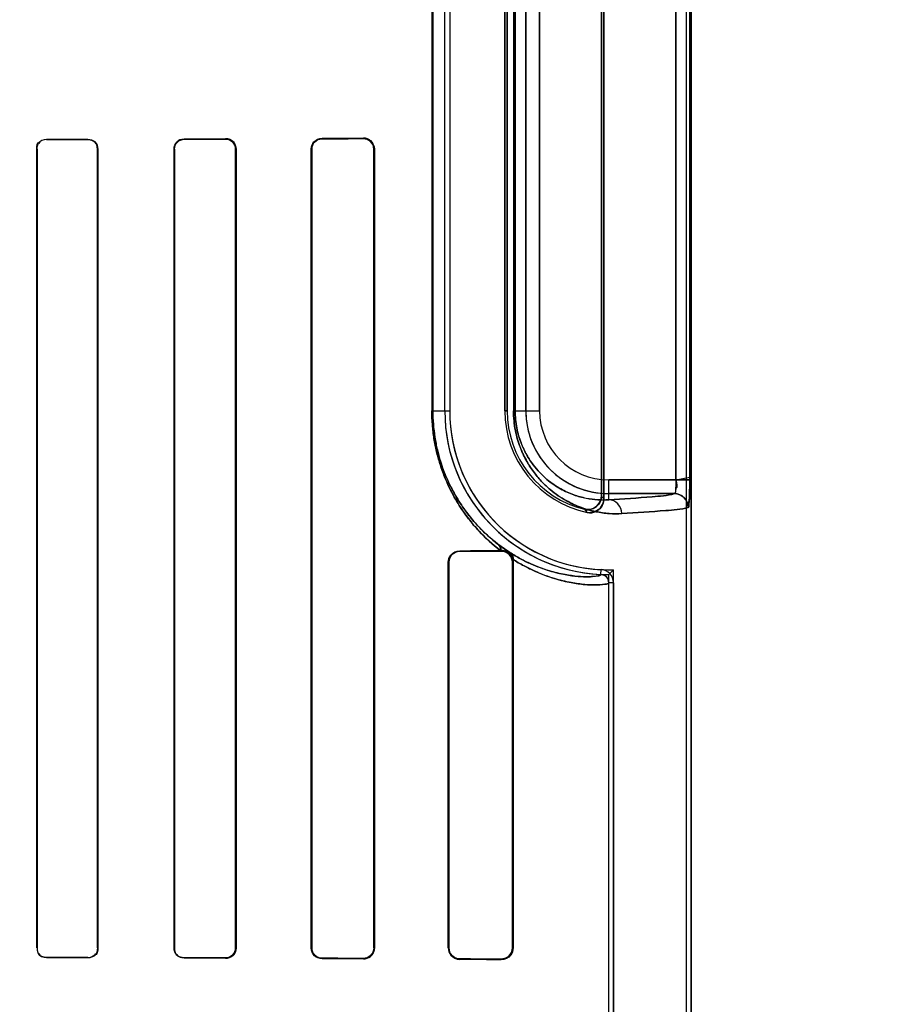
# Model space of a CAD drawing. Header units: millimetres. Extents: x 0 to 297, y 0 to 210.
# Tile 164 of 256: x 58.36 to 58.517, y 157.499 to 157.677. Entities that reach past the tile are written whole.
import ezdxf

# ---------------------------------------------------------------- set-up
doc = ezdxf.new("R2010")
doc.units = ezdxf.units.MM
doc.header["$LTSCALE"] = 16.335
doc.layers.get('0').update_dxf_attribs({"linetype": 'CONTINUOUS'})
for name, color, linetype in [('AXES_REF', 7, 'CONTINUOUS'), ('INTFCLR_1', 7, 'CONTINUOUS'), ('INTFCLR_72935', 7, 'CONTINUOUS')]:
    doc.layers.add(name, color=color, linetype=linetype)

msp = doc.modelspace()

# ---------------------------------------------------------------- linework, layer by layer
at = {"color": 7, "linetype": 'Continuous'}
for radius in [4.8479140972, 4.8475, 4.8164570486]:
    msp.add_circle((57.445730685, 154.9564782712), radius, dxfattribs=at)
msp.add_arc((57.445730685, 154.9564782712), 4.8, 278.2771290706, 261.7228709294, dxfattribs=at)
at = {"layer": 'AXES_REF', "color": 9, "linetype": 'Continuous'}
for radius in [4.4222561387, 2.9642884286]:
    msp.add_circle((57.445730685, 154.9564782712), radius, dxfattribs=at)
at = {"layer": 'AXES_REF', "color": 7, "linetype": 'Continuous'}
msp.add_arc((57.445730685, 154.9564782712), 4.91, 143.2753905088, 36.7246094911, dxfattribs=at)
at = {"layer": 'INTFCLR_1', "color": 6, "linetype": 'Continuous'}
for p, q in [((58.4807648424, 156.7064711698), (58.4807648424, 158.0414795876)), ((58.4816464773, 156.7064711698), (58.4816464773, 158.0414711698)), ((58.4657648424, 157.5904539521), (58.4657648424, 157.7424883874)), ((58.4653273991, 157.7419398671), (58.4653273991, 157.5910024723)), ((58.4369060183, 157.6064711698), (58.4369060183, 157.7264711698)), ((58.4377876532, 157.7264711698), (58.4377876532, 157.6064711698)), ((58.4477876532, 157.7264711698), (58.4477876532, 157.6064711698)), ((58.4482250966, 157.6064711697), (58.4482250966, 157.7264711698)), ((58.36284735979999, 157.5089711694), (58.36284735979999, 157.6539711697)), ((58.3629117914, 157.5089711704), (58.3629117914, 157.6539711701)), ((58.37385703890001, 157.6539711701), (58.37385703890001, 157.5089711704)), ((58.3739244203, 157.6539711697), (58.3739244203, 157.5089711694)), ((58.38777273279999, 157.5089711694), (58.38777273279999, 157.6539711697)), ((58.3878437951, 157.5089711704), (58.3878437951, 157.6539711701)), ((58.3989330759, 157.6539711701), (58.3989330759, 157.5089711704)), ((58.3990088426, 157.6539711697), (58.3990088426, 157.5089711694)), ((58.4126749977, 157.5089711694), (58.4126749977, 157.6539711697)), ((58.4127569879, 157.5089711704), (58.4127569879, 157.6539711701)), ((58.4240316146, 157.6539711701), (58.4240316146, 157.5089711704)), ((58.4241222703, 157.6539711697), (58.4241222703, 157.5089711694)), ((58.44712047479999, 157.5811255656), (58.4469552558, 157.5811241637)), ((58.4492202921, 157.5795296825), (58.4492939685, 157.5789711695)), ((58.4375383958, 157.5089711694), (58.4375383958, 157.5789711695)), ((58.43764214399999, 157.5089711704), (58.43764214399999, 157.5789711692)), ((58.4491672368, 157.5789711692), (58.4491672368, 157.5089711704)), ((58.4492939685, 157.5789711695), (58.4492939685, 157.5089711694)), ((58.4666464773, 156.9726758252), (58.4666464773, 157.5752665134)), ((58.4675281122, 157.5752664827), (58.4675281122, 156.9726758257))]:
    msp.add_line(p, q, dxfattribs=at)
at = {"layer": 'INTFCLR_1', "color": 9, "linetype": 'Continuous'}
for p, q in [((58.4788604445, 157.7390144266), (58.4788604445, 157.5939279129)), ((58.4813578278, 157.5939279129), (58.4813578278, 157.7390144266)), ((58.4345458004, 157.7264711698), (58.4345458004, 157.6064711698)), ((58.43473021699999, 157.6064711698), (58.43473021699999, 157.7264711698)), ((58.4493763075, 157.7264711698), (58.4493763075, 157.6064711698)), ((58.44966846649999, 157.6064711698), (58.44966846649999, 157.7264711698)), ((58.4516036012, 157.6064711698), (58.4516036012, 157.7264711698)), ((58.4541032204, 157.7264711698), (58.4541032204, 157.6064711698)), ((58.3646204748, 157.6557489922), (58.3646204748, 157.6556840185)), ((58.37212047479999, 157.6557031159), (58.37212047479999, 157.6557698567)), ((58.3896204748, 157.6558252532), (58.3896204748, 157.6557533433)), ((58.3971204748, 157.6557776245), (58.3971204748, 157.6558523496)), ((58.4146204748, 157.6559256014), (58.4146204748, 157.6558421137)), ((58.4221204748, 157.6558737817), (58.4221204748, 157.6559624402)), ((58.3629117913, 157.6539711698), (58.36284735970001, 157.6539711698)), ((58.3739244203, 157.6539711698), (58.37385703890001, 157.6539711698)), ((58.387843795, 157.6539711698), (58.38777273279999, 157.6539711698)), ((58.3990088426, 157.6539711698), (58.39893307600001, 157.6539711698)), ((58.4127569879, 157.6539711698), (58.4126749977, 157.6539711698)), ((58.4241222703, 157.6539711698), (58.4240316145, 157.6539711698)), ((58.4345458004, 157.6064711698), (58.4377876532, 157.6064711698)), ((58.4477876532, 157.6064711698), (58.4482250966, 157.6064711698)), ((58.4493763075, 157.6064711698), (58.4541032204, 157.6064711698)), ((58.4666464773, 157.5903060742), (58.4666464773, 157.5939279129)), ((58.4666464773, 157.5939279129), (58.4813578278, 157.5939279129)), ((58.4785911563, 157.5914282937), (58.4666464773, 157.5914282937)), ((58.43962047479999, 157.5810676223), (58.43962047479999, 157.5809603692)), ((58.44712047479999, 157.5810047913), (58.44712047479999, 157.5811255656)), ((58.43764214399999, 157.5789711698), (58.4375383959, 157.5789711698)), ((58.4492939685, 157.5789711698), (58.4491672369, 157.5789711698)), ((58.4652184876, 157.5767650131), (58.46526081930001, 157.5776456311)), ((58.4675281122, 157.5752664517), (58.4666464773, 157.5752665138)), ((58.36284735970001, 157.5089711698), (58.3629117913, 157.5089711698)), ((58.37385703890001, 157.5089711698), (58.3739244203, 157.5089711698)), ((58.38777273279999, 157.5089711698), (58.387843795, 157.5089711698)), ((58.39893307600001, 157.5089711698), (58.3990088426, 157.5089711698)), ((58.4126749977, 157.5089711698), (58.4127569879, 157.5089711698)), ((58.4240316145, 157.5089711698), (58.4241222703, 157.5089711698)), ((58.4375383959, 157.5089711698), (58.43764214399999, 157.5089711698)), ((58.4491672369, 157.5089711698), (58.4492939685, 157.5089711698)), ((58.3646204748, 157.507258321), (58.3646204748, 157.5071933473)), ((58.37212047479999, 157.5071724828), (58.37212047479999, 157.5072392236)), ((58.3896204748, 157.5071889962), (58.3896204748, 157.5071170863)), ((58.3971204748, 157.5070899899), (58.3971204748, 157.507164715)), ((58.4146204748, 157.5071002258), (58.4146204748, 157.5070167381)), ((58.4221204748, 157.5069798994), (58.4221204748, 157.5070685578)), ((58.43962047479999, 157.5069819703), (58.43962047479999, 157.5068747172)), ((58.44712047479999, 157.5068167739), (58.44712047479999, 157.5069375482))]:
    msp.add_line(p, q, dxfattribs=at)
at = {"layer": 'INTFCLR_1', "color": 7, "linetype": 'Continuous'}
for p, q in [((58.3977432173, 157.6557487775), (58.3971204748, 157.6558523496)), ((58.4221204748, 157.6558737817), (58.4227322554, 157.6557756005)), ((58.4466898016, 157.5821522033), (58.44806066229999, 157.581154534)), ((58.4487862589, 157.5806915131), (58.4466898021, 157.5821522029)), ((58.4476884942, 157.5810543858), (58.44712047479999, 157.5811255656)), ((58.44712047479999, 157.5810047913), (58.4477330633, 157.5809144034)), ((58.42272965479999, 157.5071658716), (58.4221204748, 157.5070685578)), ((58.44773234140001, 157.5070277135), (58.44712047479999, 157.5069375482))]:
    msp.add_line(p, q, dxfattribs=at)
at = {"layer": 'INTFCLR_1', "color": 6, "linetype": 'Continuous'}
for centre, radius, start, end in [((58.4666464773, 157.6064711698), 0.0297404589, 180, 267.247881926), ((58.4666464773, 157.6064711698), 0.028858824, 180.0000016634, 267.2478820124), ((58.4666464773, 157.6064711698), 0.018858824, 180.0000025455, 258.1110809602), ((58.4666464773, 157.6064711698), 0.0184213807, 180.0000001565, 256.1647639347), ((58.46514634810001, 157.5752666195), 0.0015001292, 359.9959649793, 87.2444331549), ((58.46514634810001, 157.5752666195), 0.0023817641, 359.9959423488, 87.24521559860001)]:
    msp.add_arc(centre, radius, start, end, dxfattribs=at)
at = {"layer": 'INTFCLR_1', "color": 9, "linetype": 'Continuous'}
for centre, radius, start, end in [((58.4666464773, 157.6064711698), 0.0150428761, 180.0000000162, 269.999999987), ((58.4666464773, 157.6064711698), 0.0125432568, 180.0000002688, 269.9999999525), ((58.49783890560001, 157.6164816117), 0.0413059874, 218.0856590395, 219.0588528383), ((58.4979973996, 157.6208289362), 0.048147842, 222.044051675, 222.95981977), ((58.4767166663, 157.6212830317), 0.0493237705, 232.261242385, 232.4993337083)]:
    msp.add_arc(centre, radius, start, end, dxfattribs=at)
at = {"layer": 'INTFCLR_1', "color": 6, "linetype": 'Continuous'}
for centre, major_axis, ratio, start_param, end_param in [((58.20587047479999, 157.6564711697), (0.2607760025, 0), 0.0034906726, -0.9162996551, -0.8795209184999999), ((58.20587047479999, 157.6564711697), (0.2757760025, 0), 0.0034906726, -0.9573995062, -0.9237350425), ((58.20587047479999, 157.6564711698), (0.2607760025, 0), 0.0034906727, -0.7888979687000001, -0.7475038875), ((58.20587047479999, 157.6564711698), (0.2757760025, 0), 0.0034906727, -0.8415583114, -0.8044638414), ((58.20587047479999, 157.6564711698), (0.2607760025, 0), 0.0034906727, -0.642674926, -0.5930216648), ((58.20587047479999, 157.6564711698), (0.2757760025, 0), 0.0034906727, -0.7121557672, -0.6694696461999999), ((58.20587047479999, 157.5814711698), (0.2607760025, 0), 0.0034906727, -0.4592997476, -0.3911010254), ((58.20587047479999, 157.5814711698), (0.2757760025, 0), 0.0034906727, -0.5593349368, -0.5057648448), ((58.20587047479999, 157.5064711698), (0.2757760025, 0), 0.0034906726, 0.9237350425, 0.9573995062), ((58.20587047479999, 157.5064711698), (0.2607760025, 0), 0.0034906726, 0.8795209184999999, 0.9162996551), ((58.20587047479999, 157.5064711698), (0.2757760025, 0), 0.0034906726, 0.8044638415, 0.8415583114), ((58.20587047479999, 157.5064711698), (0.2607760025, 0), 0.0034906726, 0.7475038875, 0.7888979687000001), ((58.20587047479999, 157.5064711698), (0.2757760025, 0), 0.0034906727, 0.6694696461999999, 0.7121557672), ((58.20587047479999, 157.5064711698), (0.2607760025, 0), 0.0034906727, 0.5930216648, 0.642674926), ((58.20587047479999, 157.5064711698), (0.2757760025, 0), 0.0034906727, 0.5057648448, 0.5593349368), ((58.20587047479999, 157.5064711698), (0.2607760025, 0), 0.0034906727, 0.3894356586, 0.4592997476)]:
    msp.add_ellipse(centre, major_axis=major_axis, ratio=ratio, start_param=start_param, end_param=end_param, dxfattribs=at)
for points in [[(58.36284735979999, 157.6539711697), (58.36284735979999, 157.6544361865), (58.3629297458, 157.6552530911), (58.3633947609, 157.6552543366)], [(58.3629117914, 157.6539711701), (58.3629117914, 157.6544237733), (58.3629973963, 157.6552166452), (58.3634499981, 157.6552177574)], [(58.3721204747, 157.6557031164), (58.3726422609, 157.6557044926), (58.37351858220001, 157.6555208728), (58.37351858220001, 157.6549990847)], [(58.37385703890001, 157.5089711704), (58.37385703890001, 157.5085177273), (58.37377620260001, 157.5077189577), (58.373322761, 157.5077201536)], [(58.3646204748, 157.5071933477), (58.3640870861, 157.5071947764), (58.36319360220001, 157.5073842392), (58.36319360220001, 157.5079176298)], [(58.3646204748, 157.5072583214), (58.36411031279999, 157.507259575), (58.3632530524, 157.5074355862), (58.3632530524, 157.5079457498)], [(58.3896204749, 157.5071889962), (58.3891440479, 157.5071904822), (58.3883129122, 157.5072897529), (58.3883129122, 157.5077661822)]]:
    msp.add_open_spline(points, degree=3, dxfattribs=at)
for points, knots in [([(58.3721204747, 157.6557698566), (58.3725735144, 157.6557711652), (58.37353122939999, 157.6553963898), (58.3739244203, 157.6544374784), (58.3739244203, 157.6539711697)], [0, 0, 0, 0, 0.492784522, 1, 1, 1, 1]), ([(58.38777273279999, 157.6539711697), (58.38777273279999, 157.6544375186), (58.3881596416, 157.6554200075), (58.3891427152, 157.6558235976), (58.3896204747, 157.6558252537)], [0, 0, 0, 0, 0.4939554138, 1, 1, 1, 1]), ([(58.3878437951, 157.6539711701), (58.3878437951, 157.6544274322), (58.3882255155, 157.6553730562), (58.3891691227, 157.6557519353), (58.3896204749, 157.6557533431)], [0, 0, 0, 0, 0.5027036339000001, 1, 1, 1, 1]), ([(58.3971204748, 157.6557776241), (58.3975890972, 157.6557791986), (58.3985541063, 157.6553875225), (58.3989330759, 157.6544261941), (58.3989330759, 157.6539711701)], [0, 0, 0, 0, 0.507362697, 1, 1, 1, 1]), ([(58.4126749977, 157.6539711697), (58.4126749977, 157.6544295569), (58.4130451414, 157.655458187), (58.4140849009, 157.6559231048), (58.4146204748, 157.6559256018)], [0, 0, 0, 0, 0.4611694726, 1, 1, 1, 1]), ([(58.4127569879, 157.6539711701), (58.4127569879, 157.6544246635), (58.4131279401, 157.6554124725), (58.4141218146, 157.6558400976), (58.4146204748, 157.6558421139)], [0, 0, 0, 0, 0.4762796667, 1, 1, 1, 1]), ([(58.4221204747, 157.6559624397), (58.4225717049, 157.6559647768), (58.4236246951, 157.6556090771), (58.4241222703, 157.6545380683), (58.4241222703, 157.6539711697)], [0, 0, 0, 0, 0.4431988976, 1, 1, 1, 1]), ([(58.4653273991, 157.5910024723), (58.4653273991, 157.5904633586), (58.4648698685, 157.5889688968), (58.46311952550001, 157.5883679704), (58.4622413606, 157.5885842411)], [0, 0, 0, 0, 0.3734722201, 1, 1, 1, 1]), ([(58.4627612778, 157.5880168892), (58.4632795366, 157.5879077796), (58.4648043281, 157.588039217), (58.4657648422, 157.5895651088), (58.4657648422, 157.5904539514)], [0, 0, 0, 0, 0.3733759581, 1, 1, 1, 1]), ([(58.4375383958, 157.5789711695), (58.4375383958, 157.579435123), (58.4379046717, 157.5805315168), (58.4390206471, 157.5810633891), (58.4396204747, 157.5810676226)], [0, 0, 0, 0, 0.4361301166, 1, 1, 1, 1]), ([(58.43764214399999, 157.5789711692), (58.43764214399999, 157.5794714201), (58.43805703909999, 157.5805239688), (58.4391091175, 157.5809575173), (58.4396204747, 157.5809603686)], [0, 0, 0, 0, 0.4945067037, 1, 1, 1, 1]), ([(58.3739244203, 157.5089711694), (58.3739244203, 157.5085061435), (58.3735327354, 157.5075474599), (58.37257480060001, 157.5071711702), (58.3721204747, 157.5071724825)], [0, 0, 0, 0, 0.5058182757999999, 1, 1, 1, 1]), ([(58.3896204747, 157.5071170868), (58.3891410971, 157.5071187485), (58.3881577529, 157.5075242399), (58.38777273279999, 157.5085064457), (58.38777273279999, 157.5089711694)], [0, 0, 0, 0, 0.5077622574, 1, 1, 1, 1]), ([(58.3989330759, 157.5089711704), (58.3989330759, 157.50851549), (58.3985533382, 157.5075540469), (58.3975884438, 157.5071631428), (58.3971204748, 157.5071647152)], [0, 0, 0, 0, 0.4933464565, 1, 1, 1, 1]), ([(58.3990088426, 157.5089711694), (58.3990088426, 157.5085095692), (58.3986280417, 157.5075106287), (58.3976208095, 157.5070881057), (58.3971204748, 157.5070899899)], [0, 0, 0, 0, 0.4798646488, 1, 1, 1, 1]), ([(58.4146204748, 157.5070167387), (58.4141392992, 157.5070189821), (58.4131082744, 157.5074195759), (58.4126749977, 157.5084579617), (58.4126749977, 157.5089711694)], [0, 0, 0, 0, 0.4838961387, 1, 1, 1, 1]), ([(58.4146204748, 157.5071002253), (58.4141743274, 157.5071020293), (58.4131893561, 157.5074685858), (58.4127569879, 157.5084653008), (58.4127569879, 157.5089711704)], [0, 0, 0, 0, 0.4686358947, 1, 1, 1, 1]), ([(58.4241222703, 157.5089711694), (58.4241222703, 157.5085210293), (58.4237621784, 157.5074701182), (58.4226884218, 157.5069769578), (58.4221204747, 157.5069798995)], [0, 0, 0, 0, 0.4421396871, 1, 1, 1, 1]), ([(58.4375383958, 157.5089711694), (58.4375383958, 157.5085072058), (58.4379046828, 157.5074108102), (58.439020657, 157.5068789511), (58.4396204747, 157.5068747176)], [0, 0, 0, 0, 0.4361395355, 1, 1, 1, 1]), ([(58.4396204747, 157.5069819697), (58.4391688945, 157.5069844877), (58.4381274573, 157.5073502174), (58.43764214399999, 157.5084121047), (58.43764214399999, 157.5089711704)], [0, 0, 0, 0, 0.4468272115, 1, 1, 1, 1]), ([(58.4492939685, 157.5089711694), (58.4492939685, 157.5085132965), (58.448935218, 157.5073799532), (58.4477649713, 157.5068112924), (58.4471204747, 157.5068167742)], [0, 0, 0, 0, 0.415344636, 1, 1, 1, 1])]:
    msp.add_open_spline(points, degree=3, knots=knots, dxfattribs=at)
at = {"layer": 'INTFCLR_1', "color": 7, "linetype": 'Continuous'}
for points, knots in [([(58.3971204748, 157.6558523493), (58.39761292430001, 157.6558491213), (58.3986173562, 157.6554438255), (58.3990121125, 157.6544407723), (58.3990088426, 157.6539711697)], [0, 0, 0, 0, 0.5118733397, 1, 1, 1, 1]), ([(58.4221204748, 157.6558737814), (58.422578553, 157.6558674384), (58.4235883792, 157.6555099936), (58.4240341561, 157.6544862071), (58.4240316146, 157.6539711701)], [0, 0, 0, 0, 0.4707546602, 1, 1, 1, 1]), ([(58.4788604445, 157.5939279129), (58.4788604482, 157.5937670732), (58.478857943, 157.5930886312), (58.478789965, 157.5925929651), (58.4787426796, 157.5913046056), (58.4785609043, 157.5914124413)], [0, 0, 0, 0, 0.1889097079, 0.7517593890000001, 1, 1, 1, 1]), ([(58.4810554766, 157.5888970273), (58.4811539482, 157.5887797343), (58.4812418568, 157.5898226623), (58.4813009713, 157.5904416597), (58.4813492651, 157.5921862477), (58.4813578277, 157.5932958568), (58.4813578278, 157.5939279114)], [0, 0, 0, 0, 0.0908190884, 0.3065073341, 0.6251820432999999, 1, 1, 1, 1]), ([(58.4813578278, 157.5939279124), (58.4813578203, 157.593465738), (58.4813471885, 157.5923880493), (58.4813306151, 157.5907151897), (58.4812031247, 157.5895135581), (58.481086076, 157.5889286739)], [0, 0, 0, 0, 0.2765932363, 0.6451819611, 1, 1, 1, 1]), ([(58.4810554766, 157.5888970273), (58.4810585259, 157.5895387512), (58.48053487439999, 157.590877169), (58.4791988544, 157.591415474), (58.4785609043, 157.5914124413)], [0, 0, 0, 0, 0.501474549, 1, 1, 1, 1]), ([(58.4785911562, 157.5914282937), (58.47922766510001, 157.5914275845), (58.4805534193, 157.5908923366), (58.4810853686, 157.5895660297), (58.481086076, 157.5889286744)], [0, 0, 0, 0, 0.4996677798, 1, 1, 1, 1]), ([(58.44712047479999, 157.5811255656), (58.4473033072, 157.5811271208), (58.4482835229, 157.5810248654), (58.4491954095, 157.5800902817), (58.4492978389, 157.5792953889)], [0, 0, 0, 0, 0.1857546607, 1, 1, 1, 1]), ([(58.4471204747, 157.5810047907), (58.4476130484, 157.5810009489), (58.4486952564, 157.5806142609), (58.4491693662, 157.5795200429), (58.4491672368, 157.5789711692)], [0, 0, 0, 0, 0.4729759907, 1, 1, 1, 1]), ([(58.4240316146, 157.5089711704), (58.42403177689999, 157.5084603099), (58.423594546, 157.5074364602), (58.4225827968, 157.5070763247), (58.4221204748, 157.5070685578)], [0, 0, 0, 0, 0.5249028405, 1, 1, 1, 1]), ([(58.4491672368, 157.5089711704), (58.4491669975, 157.508471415), (58.4487546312, 157.5073862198), (58.4476623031, 157.5069410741), (58.4471204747, 157.5069375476)], [0, 0, 0, 0, 0.4797981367, 1, 1, 1, 1])]:
    msp.add_open_spline(points, degree=3, knots=knots, dxfattribs=at)
for points in [[(58.3990088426, 157.6539711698), (58.39900884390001, 157.6544976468), (58.3988432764, 157.6552324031), (58.3983457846, 157.6554046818)], [(58.4227322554, 157.6557756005), (58.4232264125, 157.6556103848), (58.4238802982, 157.6552357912), (58.42388028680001, 157.6547147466)], [(58.4788604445, 157.5939279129), (58.4788604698, 157.5933905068), (58.4793365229, 157.5923892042), (58.4788040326, 157.5923166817)], [(58.4477330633, 157.5809144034), (58.44817235, 157.5807788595), (58.44883503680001, 157.5805447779), (58.44883500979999, 157.5800850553)], [(58.4492202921, 157.5795296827), (58.4490984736, 157.5799832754), (58.4488841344, 157.5805764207), (58.44842999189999, 157.5806961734)], [(58.4486795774, 157.5807590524), (58.44904448, 157.5804997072), (58.4492573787, 157.5799758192), (58.4492202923, 157.579529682)], [(58.4492978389, 157.5792953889), (58.4493915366, 157.5797820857), (58.44919080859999, 157.5804051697), (58.4487862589, 157.5806915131)], [(58.4240316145, 157.5089711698), (58.4240316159, 157.5084339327), (58.4238587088, 157.5076807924), (58.4233489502, 157.5075111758)], [(58.4491672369, 157.5089711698), (58.4491672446, 157.5084768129), (58.4490988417, 157.5077358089), (58.4486264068, 157.5075902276)]]:
    msp.add_open_spline(points, degree=3, dxfattribs=at)
at = {"layer": 'INTFCLR_1', "color": 9, "linetype": 'Continuous'}
for points, knots in [([(58.4469552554, 157.581124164), (58.4455888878, 157.582179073), (58.4435684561, 157.584022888), (58.4410906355, 157.5869483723), (58.4395480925, 157.5891840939), (58.4383693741, 157.5912265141), (58.4375049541, 157.5929490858), (58.43670126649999, 157.5948321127), (58.43598118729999, 157.5968827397), (58.43537186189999, 157.5991015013), (58.4349064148, 157.6014626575), (58.434612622, 157.603937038), (58.4345458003, 157.605620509), (58.4345458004, 157.6064711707)], [0, 0, 0, 0, 0.1772713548, 0.2792693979, 0.3933089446, 0.4556233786, 0.5213336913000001, 0.5911069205, 0.6657363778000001, 0.7443546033, 0.8271968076, 0.9126420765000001, 1, 1, 1, 1]), ([(58.4465274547, 157.5822773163), (58.4452282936, 157.583283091), (58.4433074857, 157.5850412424), (58.4409529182, 157.5878311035), (58.4394866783, 157.5899641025), (58.4383662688, 157.5919132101), (58.43754401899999, 157.5935581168), (58.4367799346, 157.5953559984), (58.4360951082, 157.5973141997), (58.4355157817, 157.5994327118), (58.435073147, 157.6016876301), (58.4347937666, 157.6040508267), (58.4347302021, 157.6056586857), (58.43473021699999, 157.6064711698)], [0, 0, 0, 0, 0.1769249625, 0.2787751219, 0.3927213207, 0.4550635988, 0.5207678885, 0.5906272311, 0.6652884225, 0.7439890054, 0.8269364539, 0.9125076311, 1, 1, 1, 1]), ([(58.46903212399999, 157.5878064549), (58.4682750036, 157.5877646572), (58.4666893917, 157.5877758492), (58.4642200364, 157.5881132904), (58.4615722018, 157.5888614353), (58.4593034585, 157.5899019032), (58.4574434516, 157.5910595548), (58.4559788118, 157.5921745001), (58.4545151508, 157.5935453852), (58.4530791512, 157.5952276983), (58.4519772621, 157.5968990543), (58.4511639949, 157.5984565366), (58.4505853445, 157.5998036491), (58.4500840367, 157.6012938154), (58.4496909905, 157.6029166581), (58.4494354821, 157.6046582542), (58.4493763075, 157.605857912), (58.4493763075, 157.6064711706)], [0, 0, 0, 0, 0.0750554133, 0.1564841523, 0.245985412, 0.3464640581, 0.4023384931, 0.4625915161, 0.5283646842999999, 0.6004622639, 0.6810443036, 0.725898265, 0.7742486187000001, 0.8260106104, 0.8813405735, 0.939298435, 1, 1, 1, 1]), ([(58.4666464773, 157.5903060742), (58.4659965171, 157.5902644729), (58.4646336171, 157.5902627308), (58.4625077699, 157.5905401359), (58.4602243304, 157.5911752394), (58.4582653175, 157.5920685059), (58.45665815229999, 157.5930669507), (58.4553905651, 157.5940315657), (58.4541233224, 157.5952199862), (58.4528787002, 157.5966815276), (58.4516906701, 157.5984892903), (58.4508422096, 157.6002886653), (58.45028259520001, 157.601959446), (58.4499414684, 157.6033735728), (58.4497198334, 157.6048910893), (58.4496684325, 157.6059366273), (58.44966846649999, 157.6064711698)], [0, 0, 0, 0, 0.07445269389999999, 0.1553255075, 0.2443501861, 0.344434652, 0.4002308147, 0.4603906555, 0.5262223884, 0.5984573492, 0.6793343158, 0.7728337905, 0.8249234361, 0.8805639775, 0.938893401, 1, 1, 1, 1]), ([(58.4666464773, 157.5903060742), (58.4692829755, 157.5904529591), (58.4732566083, 157.5907636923), (58.47727866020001, 157.5910694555), (58.4785911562, 157.5914282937)], [0, 0, 0, 0, 0.6599400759, 1, 1, 1, 1]), ([(58.46903212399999, 157.5878064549), (58.4690289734, 157.5884390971), (58.4685432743, 157.5897373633), (58.4672587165, 157.5903027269), (58.4666464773, 157.5903060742)], [0, 0, 0, 0, 0.508194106, 1, 1, 1, 1]), ([(58.481086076, 157.5889286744), (58.4797609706, 157.5885696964), (58.4757028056, 157.5882641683), (58.471692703, 157.5879533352), (58.46903212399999, 157.5878064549)], [0, 0, 0, 0, 0.3400295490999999, 1, 1, 1, 1]), ([(58.46521848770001, 157.5767650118), (58.4652136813, 157.5766568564), (58.4647559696, 157.5764914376), (58.4640526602, 157.5763888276), (58.4627089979, 157.5763158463), (58.4609134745, 157.5764014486), (58.4585519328, 157.5767218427), (58.45627015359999, 157.5772800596), (58.45419451, 157.577977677), (58.4524406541, 157.5786944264), (58.4505726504, 157.5796122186), (58.4493202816, 157.580347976), (58.4486795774, 157.5807590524)], [0, 0, 0, 0, 0.0185772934, 0.0638204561, 0.1376183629, 0.2405104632, 0.3755780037, 0.5444934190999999, 0.6431442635, 0.7510623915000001, 0.8693748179, 1, 1, 1, 1]), ([(58.4666464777, 157.5752665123), (58.4666464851, 157.5751544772), (58.4661447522, 157.574996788), (58.4654221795, 157.5748925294), (58.4639954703, 157.5748285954), (58.4625423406, 157.5749046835), (58.4610835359, 157.5750678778), (58.4592395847, 157.5753673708), (58.4572118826, 157.5758660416), (58.4550264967, 157.5766026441), (58.4531793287, 157.5773584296), (58.4512124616, 157.5783248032), (58.4498940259, 157.5790986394), (58.4492202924, 157.5795296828)], [0, 0, 0, 0, 0.0182521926, 0.0634691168, 0.1373072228, 0.240336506, 0.3039885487, 0.3756825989, 0.5448067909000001, 0.6432557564, 0.7512411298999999, 0.8696970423, 1, 1, 1, 1])]:
    msp.add_open_spline(points, degree=3, knots=knots, dxfattribs=at)
for points in [[(58.4465274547, 157.5822773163), (58.4468402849, 157.5820123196), (58.44700122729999, 157.5815315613), (58.4469552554, 157.581124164)], [(58.44668980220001, 157.5821522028), (58.4469743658, 157.5819139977), (58.4471343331, 157.5814964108), (58.4471204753, 157.5811255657)]]:
    msp.add_open_spline(points, degree=3, dxfattribs=at)
at = {"layer": 'INTFCLR_72935', "color": 6, "linetype": 'Continuous'}
for p, q in [((58.480764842, 156.7064711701), (58.480764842, 158.0414880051)), ((58.4816464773, 158.0414711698), (58.4816464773, 156.7064711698)), ((58.4657648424, 157.7424883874), (58.4657648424, 157.5904539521)), ((58.4653273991, 157.5910024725), (58.4653273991, 157.7419398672)), ((58.4369060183, 157.6064711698), (58.4369060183, 157.7264711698)), ((58.4377876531, 157.7264711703), (58.4377876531, 157.6064711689)), ((58.4477876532, 157.6064711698), (58.4477876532, 157.7264711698)), ((58.4482250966, 157.7264711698), (58.4482250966, 157.6064711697)), ((58.3628473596, 157.6539711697), (58.3628473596, 157.5089711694)), ((58.3629117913, 157.6539711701), (58.3629117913, 157.5089711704)), ((58.37385703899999, 157.5089711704), (58.37385703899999, 157.6539711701)), ((58.3739244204, 157.5089711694), (58.3739244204, 157.6539711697)), ((58.3877727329, 157.6539711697), (58.3877727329, 157.5089711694)), ((58.3878437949, 157.6539711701), (58.3878437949, 157.5089711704)), ((58.39893307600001, 157.5089711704), (58.39893307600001, 157.6539711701)), ((58.3990088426, 157.5089711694), (58.3990088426, 157.6539711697)), ((58.4126749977, 157.6539711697), (58.4126749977, 157.5089711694)), ((58.41275698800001, 157.6539711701), (58.41275698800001, 157.5089711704)), ((58.4240316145, 157.5089711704), (58.4240316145, 157.6539711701)), ((58.4241222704, 157.5089711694), (58.4241222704, 157.6539711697)), ((58.4469552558, 157.5811241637), (58.44712047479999, 157.5811255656)), ((58.4492202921, 157.5795296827), (58.4492939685, 157.5789711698)), ((58.4375383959, 157.5789711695), (58.4375383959, 157.5089711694)), ((58.43764214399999, 157.5789711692), (58.43764214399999, 157.5089711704)), ((58.4491672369, 157.5089711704), (58.4491672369, 157.5789711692)), ((58.4492939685, 157.5089711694), (58.4492939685, 157.5789711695)), ((58.4666464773, 157.5767307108), (58.4675281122, 157.5776258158)), ((58.4666464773, 156.9712116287), (58.4666464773, 157.5767307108)), ((58.4675281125, 156.9703165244), (58.4675281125, 157.577625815))]:
    msp.add_line(p, q, dxfattribs=at)
at = {"layer": 'INTFCLR_72935', "color": 9, "linetype": 'Continuous'}
for p, q in [((58.4788604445, 157.5939279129), (58.4788604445, 157.7390144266)), ((58.4813578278, 157.5939279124), (58.4813578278, 157.7390144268)), ((58.4345458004, 157.7264711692), (58.4345458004, 157.6064711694)), ((58.43473021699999, 157.7264711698), (58.43473021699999, 157.6064711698)), ((58.4493763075, 157.72647117), (58.4493763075, 157.6064711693)), ((58.44966846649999, 157.7264711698), (58.44966846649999, 157.6064711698)), ((58.4516036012, 157.7264711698), (58.4516036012, 157.6064711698)), ((58.4541032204, 157.6064711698), (58.4541032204, 157.7264711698)), ((58.3646204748, 157.6556840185), (58.3646204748, 157.6557489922)), ((58.37212047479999, 157.6557698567), (58.37212047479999, 157.6557031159)), ((58.3896204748, 157.6557533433), (58.3896204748, 157.6558252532)), ((58.3971204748, 157.6558523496), (58.3971204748, 157.6557776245)), ((58.4146204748, 157.6558421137), (58.4146204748, 157.6559256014)), ((58.4221204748, 157.6559624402), (58.4221204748, 157.6558737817)), ((58.36284735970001, 157.6539711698), (58.3629117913, 157.6539711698)), ((58.37385703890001, 157.6539711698), (58.3739244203, 157.6539711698)), ((58.38777273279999, 157.6539711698), (58.387843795, 157.6539711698)), ((58.39893307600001, 157.6539711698), (58.3990088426, 157.6539711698)), ((58.4126749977, 157.6539711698), (58.4127569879, 157.6539711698)), ((58.4240316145, 157.6539711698), (58.4241222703, 157.6539711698)), ((58.4345458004, 157.6064711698), (58.4377876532, 157.6064711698)), ((58.4482250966, 157.6064711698), (58.4477876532, 157.6064711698)), ((58.4493763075, 157.6064711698), (58.4541032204, 157.6064711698)), ((58.4666464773, 157.5903060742), (58.4666464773, 157.5939279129)), ((58.4788604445, 157.5939279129), (58.4666464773, 157.5939279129)), ((58.4666464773, 157.5914282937), (58.4785911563, 157.5914282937)), ((58.43962047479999, 157.5809603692), (58.43962047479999, 157.5810676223)), ((58.44712047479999, 157.5811255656), (58.44712047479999, 157.5810047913)), ((58.4375383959, 157.5789711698), (58.43764214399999, 157.5789711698)), ((58.4491672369, 157.5789711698), (58.4492939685, 157.5789711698)), ((58.3629117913, 157.5089711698), (58.36284735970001, 157.5089711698)), ((58.3739244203, 157.5089711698), (58.37385703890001, 157.5089711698)), ((58.387843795, 157.5089711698), (58.38777273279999, 157.5089711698)), ((58.3990088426, 157.5089711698), (58.39893307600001, 157.5089711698)), ((58.4127569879, 157.5089711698), (58.4126749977, 157.5089711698)), ((58.4241222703, 157.5089711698), (58.4240316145, 157.5089711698)), ((58.43764214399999, 157.5089711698), (58.4375383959, 157.5089711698)), ((58.4492939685, 157.5089711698), (58.4491672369, 157.5089711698)), ((58.3646204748, 157.5071933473), (58.3646204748, 157.507258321)), ((58.37212047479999, 157.5072392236), (58.37212047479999, 157.5071724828)), ((58.3896204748, 157.5071170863), (58.3896204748, 157.5071889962)), ((58.3971204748, 157.507164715), (58.3971204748, 157.5070899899)), ((58.4146204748, 157.5070167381), (58.4146204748, 157.5071002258)), ((58.4221204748, 157.5070685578), (58.4221204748, 157.5069798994)), ((58.43962047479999, 157.5068747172), (58.43962047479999, 157.5069819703)), ((58.44712047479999, 157.5069375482), (58.44712047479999, 157.5068167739))]:
    msp.add_line(p, q, dxfattribs=at)
at = {"layer": 'INTFCLR_72935', "color": 7, "linetype": 'Continuous'}
for p, q in [((58.4788604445, 157.5939279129), (58.4813589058, 157.5944109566)), ((58.4813578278, 157.5939279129), (58.4788604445, 157.5939279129)), ((58.4466898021, 157.5821522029), (58.4487759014, 157.5806988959)), ((58.4486795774, 157.5807590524), (58.4472229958, 157.5817499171)), ((58.44712047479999, 157.5811255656), (58.4476883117, 157.5810544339)), ((58.44773234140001, 157.580914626), (58.44712047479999, 157.5810047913)), ((58.3977432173, 157.507193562), (58.3971204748, 157.5070899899)), ((58.44712047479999, 157.5069375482), (58.4477330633, 157.5070279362))]:
    msp.add_line(p, q, dxfattribs=at)
at = {"layer": 'INTFCLR_72935', "color": 6, "linetype": 'Continuous'}
for radius, start, end in [(0.0297404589, 180, 270), (0.028858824, 180.0000016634, 271.7506546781), (0.018858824, 180.0000025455, 258.1110809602), (0.0184213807, 180.0000002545, 256.1647639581)]:
    msp.add_arc((58.4666464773, 157.6064711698), radius, start, end, dxfattribs=at)
at = {"layer": 'INTFCLR_72935', "color": 9, "linetype": 'Continuous'}
for centre, radius, start, end in [((58.4666464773, 157.6064711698), 0.0150428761, 180, 270.0000000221), ((58.4666464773, 157.6064711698), 0.0125432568, 180.0000002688, 269.9999999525), ((58.4978389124, 157.6164816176), 0.0413059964, 218.0856596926, 219.0588532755), ((58.4979974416, 157.6208289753), 0.0481478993, 222.0440527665, 222.9598197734), ((58.4767167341, 157.6212831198), 0.0493238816, 232.2612424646, 232.4993335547)]:
    msp.add_arc(centre, radius, start, end, dxfattribs=at)
at = {"layer": 'INTFCLR_72935', "color": 6, "linetype": 'Continuous'}
for centre, major_axis, ratio, start_param, end_param in [((58.20587047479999, 157.6564711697), (0.2607760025, 0), 0.0034906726, -0.9162996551, -0.8795209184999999), ((58.20587047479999, 157.6564711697), (0.2757760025, 0), 0.0034906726, -0.9573995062, -0.9237350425), ((58.20587047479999, 157.6564711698), (0.2607760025, 0), 0.0034906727, -0.7888979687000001, -0.7475038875), ((58.20587047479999, 157.6564711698), (0.2757760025, 0), 0.0034906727, -0.8415583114, -0.8044638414), ((58.20587047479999, 157.6564711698), (0.2607760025, 0), 0.0034906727, -0.642674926, -0.5930216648), ((58.20587047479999, 157.6564711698), (0.2757760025, 0), 0.0034906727, -0.7121557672, -0.6694696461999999), ((58.20587047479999, 157.5814711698), (0.2607760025, 0), 0.0034906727, -0.4592997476, -0.3911010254), ((58.20587047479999, 157.5814711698), (0.2757760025, 0), 0.0034906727, -0.5593349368, -0.5057648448), ((58.20587047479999, 157.5064711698), (0.2757760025, 0), 0.0034906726, 0.9237350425, 0.9573995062), ((58.20587047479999, 157.5064711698), (0.2607760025, 0), 0.0034906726, 0.8795209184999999, 0.9162996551), ((58.20587047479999, 157.5064711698), (0.2757760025, 0), 0.0034906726, 0.8044638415, 0.8415583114), ((58.20587047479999, 157.5064711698), (0.2607760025, 0), 0.0034906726, 0.7475038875, 0.7888979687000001), ((58.20587047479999, 157.5064711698), (0.2757760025, 0), 0.0034906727, 0.6694696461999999, 0.7121557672), ((58.20587047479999, 157.5064711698), (0.2607760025, 0), 0.0034906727, 0.5930216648, 0.642674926), ((58.20587047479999, 157.5064711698), (0.2757760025, 0), 0.0034906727, 0.5057648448, 0.5593349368), ((58.20587047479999, 157.5064711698), (0.2607760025, 0), 0.0034906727, 0.3894356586, 0.4592997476)]:
    msp.add_ellipse(centre, major_axis=major_axis, ratio=ratio, start_param=start_param, end_param=end_param, dxfattribs=at)
for points in [[(58.3628473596, 157.6539711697), (58.3628473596, 157.6544393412), (58.3629339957, 157.6552602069), (58.3634021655, 157.6552614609)], [(58.3646204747, 157.6556840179), (58.3641042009, 157.6556827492), (58.3632407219, 157.6554966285), (58.3632407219, 157.6549803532)], [(58.37385703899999, 157.6539711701), (58.37385703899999, 157.6544293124), (58.37376981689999, 157.6552339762), (58.3733116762, 157.6552327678)], [(58.3896204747, 157.6557533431), (58.3891628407, 157.6557519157), (58.388355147, 157.6556782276), (58.388355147, 157.6552205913)], [(58.4652184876, 157.5767650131), (58.4656713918, 157.5767432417), (58.4663986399, 157.576541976), (58.4663986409, 157.5760885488)], [(58.3629117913, 157.5089711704), (58.3629117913, 157.5085151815), (58.363002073, 157.5077181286), (58.3634580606, 157.5077170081)], [(58.3739244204, 157.5089711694), (58.3739244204, 157.5085015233), (58.3738422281, 157.5076734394), (58.3733725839, 157.5076747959)], [(58.3878437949, 157.5089711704), (58.3878437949, 157.508512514), (58.3879163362, 157.5077033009), (58.3883749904, 157.5077018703)], [(58.3646204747, 157.5071933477), (58.3640804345, 157.5071947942), (58.3631802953, 157.5073953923), (58.3631802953, 157.5079354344)], [(58.3721204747, 157.5072392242), (58.3726491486, 157.5072378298), (58.3735323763, 157.507433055), (58.3735323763, 157.5079617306)]]:
    msp.add_open_spline(points, degree=3, dxfattribs=at)
for points, knots in [([(58.3721204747, 157.6557698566), (58.372579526, 157.6557711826), (58.37353839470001, 157.6553894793), (58.3739244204, 157.6544315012), (58.3739244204, 157.6539711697)], [0, 0, 0, 0, 0.4993047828, 1, 1, 1, 1]), ([(58.3877727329, 157.6539711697), (58.3877727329, 157.6544391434), (58.3881618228, 157.6554216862), (58.3891443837, 157.6558236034), (58.3896204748, 157.6558252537)], [0, 0, 0, 0, 0.4956992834, 1, 1, 1, 1]), ([(58.3990088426, 157.6539711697), (58.3990088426, 157.6544327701), (58.398628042, 157.6554317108), (58.3976208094, 157.6558542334), (58.3971204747, 157.6558523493)], [0, 0, 0, 0, 0.4798646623, 1, 1, 1, 1]), ([(58.39893307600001, 157.6539711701), (58.39893307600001, 157.6544304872), (58.398548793, 157.6553923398), (58.3975847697, 157.6557791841), (58.3971204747, 157.6557776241)], [0, 0, 0, 0, 0.4973037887, 1, 1, 1, 1]), ([(58.4126749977, 157.6539711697), (58.4126749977, 157.6544910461), (58.4131162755, 157.6555304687), (58.414146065, 157.65592339), (58.4146204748, 157.6559256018)], [0, 0, 0, 0, 0.5228611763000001, 1, 1, 1, 1]), ([(58.4146204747, 157.6558421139), (58.414122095, 157.6558400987), (58.41312826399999, 157.6554128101), (58.41275698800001, 157.6544249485), (58.41275698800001, 157.6539711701)], [0, 0, 0, 0, 0.5234231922, 1, 1, 1, 1]), ([(58.4241222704, 157.6539711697), (58.4241222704, 157.6544784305), (58.42369718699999, 157.6555400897), (58.4226324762, 157.6559650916), (58.4221204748, 157.6559624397)], [0, 0, 0, 0, 0.4976711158, 1, 1, 1, 1]), ([(58.4240316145, 157.6539711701), (58.4240316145, 157.6544753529), (58.4236024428, 157.6554925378), (58.4225895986, 157.6558758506), (58.4221204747, 157.6558737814)], [0, 0, 0, 0, 0.5180077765, 1, 1, 1, 1]), ([(58.4788604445, 157.5939279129), (58.47886187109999, 157.5937726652), (58.4788647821, 157.5931303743), (58.4788063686, 157.592261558), (58.4787585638, 157.5916832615), (58.4786427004, 157.5914108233), (58.4785911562, 157.5914282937)], [0, 0, 0, 0, 0.1826563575, 0.7651859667, 0.9359698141, 1, 1, 1, 1]), ([(58.4622413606, 157.5885842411), (58.4627648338, 157.5884553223), (58.4643253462, 157.5885422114), (58.4653273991, 157.5900980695), (58.4653273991, 157.5910024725)], [0, 0, 0, 0, 0.3734727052, 1, 1, 1, 1]), ([(58.4657648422, 157.5904539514), (58.4657648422, 157.5899243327), (58.4653220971, 157.5884593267), (58.463631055, 157.5878337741), (58.4627612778, 157.5880168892)], [0, 0, 0, 0, 0.3733751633, 1, 1, 1, 1]), ([(58.481086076, 157.5889286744), (58.4810853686, 157.5895660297), (58.4805534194, 157.5908923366), (58.47922766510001, 157.5914275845), (58.4785911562, 157.5914282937)], [0, 0, 0, 0, 0.5003322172, 1, 1, 1, 1]), ([(58.4375383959, 157.5789711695), (58.4375383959, 157.5794351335), (58.4379046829, 157.5805315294), (58.4390206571, 157.5810633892), (58.43962047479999, 157.5810676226)], [0, 0, 0, 0, 0.4361397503, 1, 1, 1, 1]), ([(58.43962047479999, 157.5809603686), (58.4391688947, 157.5809578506), (58.438127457, 157.5805921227), (58.43764214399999, 157.5795302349), (58.43764214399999, 157.5789711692)], [0, 0, 0, 0, 0.4468271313, 1, 1, 1, 1]), ([(58.3896204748, 157.5071170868), (58.38913687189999, 157.5071187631), (58.3881530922, 157.5075295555), (58.3877727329, 157.5085107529), (58.3877727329, 157.5089711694)], [0, 0, 0, 0, 0.5122821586, 1, 1, 1, 1]), ([(58.3971204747, 157.5071647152), (58.397592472, 157.5071631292), (58.39855781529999, 157.5075591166), (58.39893307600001, 157.5085195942), (58.39893307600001, 157.5089711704)], [0, 0, 0, 0, 0.5110568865, 1, 1, 1, 1]), ([(58.4146204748, 157.5070167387), (58.4141509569, 157.5070189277), (58.4131220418, 157.5074062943), (58.4126749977, 157.5084464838), (58.4126749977, 157.5089711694)], [0, 0, 0, 0, 0.4722580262, 1, 1, 1, 1]), ([(58.41275698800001, 157.5089711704), (58.41275698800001, 157.508517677), (58.4131279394, 157.5075298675), (58.4141218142, 157.5071022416), (58.4146204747, 157.5071002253)], [0, 0, 0, 0, 0.47627961, 1, 1, 1, 1]), ([(58.4240316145, 157.5089711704), (58.4240316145, 157.5084670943), (58.4236025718, 157.5074499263), (58.4225897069, 157.5070664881), (58.4221204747, 157.5070685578)], [0, 0, 0, 0, 0.5178972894, 1, 1, 1, 1]), ([(58.4221204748, 157.5069798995), (58.422571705, 157.5069775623), (58.4236246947, 157.5073332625), (58.4241222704, 157.5084042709), (58.4241222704, 157.5089711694)], [0, 0, 0, 0, 0.4431989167, 1, 1, 1, 1]), ([(58.4375383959, 157.5089711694), (58.4375383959, 157.5085072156), (58.43790467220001, 157.5074108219), (58.4390206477, 157.5068789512), (58.43962047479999, 157.5068747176)], [0, 0, 0, 0, 0.4361304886, 1, 1, 1, 1]), ([(58.43764214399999, 157.5089711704), (58.43764214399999, 157.5084886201), (58.4380369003, 157.5074393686), (58.4390916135, 157.5069849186), (58.43962047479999, 157.5069819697)], [0, 0, 0, 0, 0.4771018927, 1, 1, 1, 1]), ([(58.4492939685, 157.5089711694), (58.4492939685, 157.508512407), (58.4489342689, 157.5073788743), (58.4477641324, 157.5068112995), (58.44712047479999, 157.5068167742)], [0, 0, 0, 0, 0.416132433, 1, 1, 1, 1])]:
    msp.add_open_spline(points, degree=3, knots=knots, dxfattribs=at)
at = {"layer": 'INTFCLR_72935', "color": 9, "linetype": 'Continuous'}
for points, knots in [([(58.4345458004, 157.6064711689), (58.4345458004, 157.6056208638), (58.43461259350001, 157.6039374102), (58.4349061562, 157.6014645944), (58.4353707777, 157.599106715), (58.43597844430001, 157.5968918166), (58.43669688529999, 157.5948435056), (58.4377359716, 157.5924060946), (58.4389200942, 157.5902015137), (58.4402088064, 157.5882261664), (58.4414564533, 157.586516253), (58.4435686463, 157.5840223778), (58.4455919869, 157.5821766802), (58.446955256, 157.5811241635)], [0, 0, 0, 0, 0.0873225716, 0.1728040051, 0.2554867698, 0.333885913, 0.4084737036, 0.4782224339, 0.6058525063, 0.664771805, 0.7203508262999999, 0.82312809, 1, 1, 1, 1]), ([(58.43473021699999, 157.6064711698), (58.4347302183, 157.6056590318), (58.43479373, 157.6040512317), (58.435072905, 157.6016895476), (58.43551474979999, 157.5994376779), (58.4360925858, 157.5973225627), (58.4367758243, 157.5953666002), (58.4377636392, 157.5930398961), (58.43888952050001, 157.5909354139), (58.440114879, 157.5890499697), (58.4413008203, 157.5874186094), (58.4428061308, 157.5856353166), (58.4446526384, 157.5838096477), (58.44591108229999, 157.5827544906), (58.4465274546, 157.5822773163)], [0, 0, 0, 0, 0.08744343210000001, 0.1730341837, 0.2558124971, 0.3342917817, 0.4089208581, 0.4787112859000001, 0.6063112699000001, 0.6652117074, 0.7207350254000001, 0.8233861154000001, 0.9160714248, 1, 1, 1, 1]), ([(58.4493763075, 157.6064711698), (58.44937630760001, 157.6058645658), (58.44943471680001, 157.6046673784), (58.4496881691, 157.60293095), (58.4500803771, 157.6013070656), (58.4505784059, 157.5998221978), (58.4511536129, 157.5984788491), (58.45196692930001, 157.5969155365), (58.4530723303, 157.5952356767), (58.4545125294, 157.593548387), (58.4559734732, 157.5921792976), (58.4574318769, 157.591067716), (58.4592866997, 157.5899111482), (58.46155169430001, 157.5888690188), (58.4642032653, 157.5881163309), (58.46668110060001, 157.5877760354), (58.4682731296, 157.5877645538), (58.4690321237, 157.5878064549)], [0, 0, 0, 0, 0.060042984, 0.1184181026, 0.1734493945, 0.22517713, 0.2732606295, 0.3179414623, 0.3994792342, 0.4716692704, 0.5370373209, 0.5972913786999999, 0.6528779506, 0.7531551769, 0.8428840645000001, 0.9247587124, 1, 1, 1, 1]), ([(58.44966846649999, 157.6064711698), (58.4496684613, 157.6059424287), (58.4497191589, 157.6048989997), (58.44993905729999, 157.6033858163), (58.4502794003, 157.6019709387), (58.4508355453, 157.6003058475), (58.4516833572, 157.5985015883), (58.4528731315, 157.5966880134), (58.4541211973, 157.5952224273), (58.4553860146, 157.594035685), (58.4566481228, 157.5930740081), (58.4582508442, 157.5920764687), (58.4602066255, 157.591181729), (58.4624933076, 157.5905426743), (58.4646264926, 157.5902628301), (58.4659949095, 157.5902643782), (58.4666464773, 157.5903060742)], [0, 0, 0, 0, 0.0604434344, 0.1191979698, 0.1745530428, 0.2265687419, 0.3196855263, 0.4015022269, 0.4738229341, 0.5392349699, 0.599401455, 0.6549095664, 0.7547931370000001, 0.8440475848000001, 0.9253631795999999, 1, 1, 1, 1]), ([(58.4785911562, 157.5914282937), (58.4772786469, 157.5910695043), (58.4732566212, 157.5907636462), (58.4692829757, 157.5904529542), (58.4666464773, 157.5903060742)], [0, 0, 0, 0, 0.3400599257, 1, 1, 1, 1]), ([(58.4690321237, 157.5878064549), (58.4690289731, 157.5884390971), (58.468543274, 157.5897373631), (58.4672587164, 157.5903027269), (58.4666464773, 157.5903060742)], [0, 0, 0, 0, 0.5081941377, 1, 1, 1, 1]), ([(58.4690321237, 157.5878064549), (58.4716927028, 157.5879533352), (58.4757028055, 157.5882641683), (58.4797609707, 157.5885696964), (58.481086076, 157.5889286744)], [0, 0, 0, 0, 0.6599704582, 1, 1, 1, 1]), ([(58.4486795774, 157.5807590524), (58.4493211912, 157.5803474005), (58.4505776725, 157.5796093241), (58.4529657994, 157.5784368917), (58.4552350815, 157.5775881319), (58.45734948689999, 157.577017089), (58.4590932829, 157.5766473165), (58.4609113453, 157.5764004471), (58.46297626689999, 157.5763029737), (58.4641064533, 157.5764265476), (58.4652076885, 157.5765540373), (58.46521848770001, 157.5767650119)], [0, 0, 0, 0, 0.1309097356, 0.2499119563, 0.4566207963, 0.5454536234, 0.6261618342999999, 0.7616611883, 0.865388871, 0.9637226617, 1, 1, 1, 1]), ([(58.4492202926, 157.5795296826), (58.44989502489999, 157.5790980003), (58.451217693, 157.578321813), (58.4537313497, 157.5770875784), (58.45612328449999, 157.5761920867), (58.4583494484, 157.5755860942), (58.4601885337, 157.575192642), (58.4621000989, 157.5749277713), (58.4642893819, 157.574808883), (58.465448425, 157.5749431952), (58.4666464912, 157.5750459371), (58.4666464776, 157.5752665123)], [0, 0, 0, 0, 0.1305943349, 0.2497118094, 0.4563154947, 0.5455004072, 0.6260483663, 0.7617518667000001, 0.8656841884, 0.9640379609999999, 1, 1, 1, 1])]:
    msp.add_open_spline(points, degree=3, knots=knots, dxfattribs=at)
at = {"layer": 'INTFCLR_72935', "color": 7, "linetype": 'Continuous'}
for points, knots in [([(58.4813589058, 157.5944109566), (58.481360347, 157.5940889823), (58.4813561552, 157.5932974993), (58.4813488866, 157.5922144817), (58.4813169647, 157.5912175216), (58.48130348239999, 157.5902825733), (58.4811635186, 157.589668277), (58.4812215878, 157.5889653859), (58.481086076, 157.5889286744)], [0, 0, 0, 0, 0.1755373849, 0.4319359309, 0.5881395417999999, 0.7249066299, 0.9234579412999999, 1, 1, 1, 1]), ([(58.481086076, 157.5889286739), (58.4812031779, 157.5895140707), (58.4813306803, 157.5907165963), (58.4813472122, 157.5923894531), (58.4813578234, 157.5934666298), (58.4813578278, 157.5939279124)], [0, 0, 0, 0, 0.3551246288, 0.7239401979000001, 1, 1, 1, 1]), ([(58.4492978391, 157.5792953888), (58.4492781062, 157.5794485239), (58.4490383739, 157.5800693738), (58.44836231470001, 157.5809253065), (58.4474753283, 157.581128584), (58.44712047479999, 157.5811255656)], [0, 0, 0, 0, 0.1523045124, 0.6499525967, 1, 1, 1, 1]), ([(58.4491672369, 157.5789711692), (58.4491669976, 157.5794709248), (58.4487546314, 157.5805561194), (58.4476623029, 157.5810012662), (58.44712047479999, 157.5810047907)], [0, 0, 0, 0, 0.4797983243, 1, 1, 1, 1]), ([(58.3971204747, 157.5070899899), (58.3976129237, 157.507093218), (58.3986173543, 157.5074985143), (58.3990121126, 157.5085015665), (58.3990088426, 157.5089711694)], [0, 0, 0, 0, 0.5118729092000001, 1, 1, 1, 1]), ([(58.44712047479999, 157.5069375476), (58.4476130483, 157.5069413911), (58.4486952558, 157.507328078), (58.4491693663, 157.5084222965), (58.4491672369, 157.5089711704)], [0, 0, 0, 0, 0.4729758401, 1, 1, 1, 1])]:
    msp.add_open_spline(points, degree=3, knots=knots, dxfattribs=at)
at = {"layer": 'INTFCLR_72935', "color": 9, "linetype": 'Continuous'}
for points in [[(58.4465274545, 157.5822773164), (58.4468402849, 157.5820123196), (58.4470012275, 157.5815315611), (58.4469552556, 157.5811241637)], [(58.4466898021, 157.5821522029), (58.44697436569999, 157.5819139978), (58.4471343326, 157.5814964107), (58.44712047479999, 157.5811255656)]]:
    msp.add_open_spline(points, degree=3, dxfattribs=at)
at = {"layer": 'INTFCLR_72935', "color": 7, "linetype": 'Continuous'}
for points in [[(58.4476883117, 157.5810544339), (58.4481783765, 157.5809252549), (58.4487958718, 157.5806627), (58.4489273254, 157.5801732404)], [(58.4491672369, 157.5789711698), (58.4491672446, 157.5794655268), (58.4490988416, 157.580206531), (58.4486264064, 157.5803521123)], [(58.4492202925, 157.5795296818), (58.4492573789, 157.5799758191), (58.44904448, 157.5804997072), (58.4486795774, 157.5807590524)], [(58.4487759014, 157.5806988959), (58.44918331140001, 157.5804105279), (58.4493921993, 157.5797855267), (58.4492978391, 157.5792953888)], [(58.3990088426, 157.5089711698), (58.39900884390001, 157.5084446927), (58.3988432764, 157.5077099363), (58.39834578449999, 157.5075376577)], [(58.4477330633, 157.5070279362), (58.4481723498, 157.5071634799), (58.44883503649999, 157.5073975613), (58.4488350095, 157.5078572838)]]:
    msp.add_open_spline(points, degree=3, dxfattribs=at)

doc.saveas('drawing.dxf')
